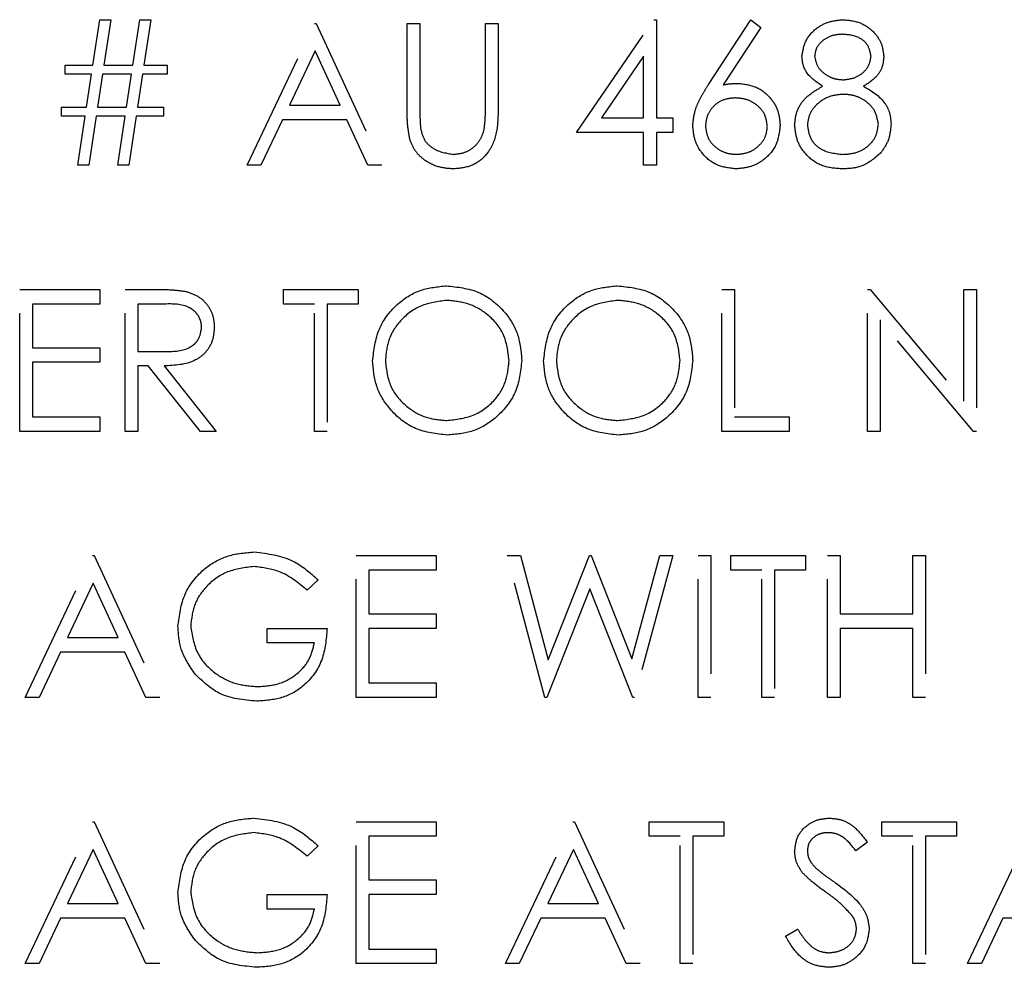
# Model space of a CAD drawing. Header units: inches. Extents: x 1694 to 2505, y -239 to -56.
# Tile 22 of 179: x 1745.964 to 1746.797, y -166.313 to -165.511. Entities that reach past the tile are written whole.
import ezdxf

# ---------------------------------------------------------------- set-up
doc = ezdxf.new("R2010")
doc.units = ezdxf.units.IN
doc.header["$LTSCALE"] = 0.5
doc.header["$MEASUREMENT"] = 0
doc.linetypes.add('HIDDEN', pattern=[0.225, 0.15, -0.075])
doc.layers.add('SID-M-H', color=4, linetype='HIDDEN')

msp = doc.modelspace()

# ---------------------------------------------------------------- linework, layer by layer
at = {"layer": 'SID-M-H'}
for p, q in [((1746.02596, -165.54981), (1746.03173, -165.51135)), ((1746.03173, -165.51135), (1746.041, -165.51135)), ((1746.041, -165.51135), (1746.03523, -165.54981)), ((1746.0598, -165.54981), (1746.06557, -165.51135)), ((1746.06557, -165.51135), (1746.07485, -165.51135)), ((1746.07485, -165.51135), (1746.06908, -165.54981)), ((1746.4348, -165.60673), (1746.50031, -165.51135)), ((1746.50031, -165.51135), (1746.50249, -165.51135)), ((1746.50249, -165.51135), (1746.50249, -165.59442)), ((1746.54668, -165.56611), (1746.58249, -165.51135)), ((1746.58249, -165.51135), (1746.59079, -165.51786)), ((1746.15634, -165.63442), (1746.21326, -165.51442)), ((1746.21326, -165.51442), (1746.2148, -165.51442)), ((1746.2148, -165.51442), (1746.27019, -165.63442)), ((1746.29173, -165.51442), (1746.30249, -165.51442)), ((1746.29173, -165.5869), (1746.29173, -165.51442)), ((1746.30249, -165.51442), (1746.30249, -165.58632)), ((1746.35788, -165.51442), (1746.36865, -165.51442)), ((1746.35788, -165.58632), (1746.35788, -165.51442)), ((1746.36865, -165.51442), (1746.36865, -165.5869)), ((1746.59079, -165.51786), (1746.55908, -165.56635)), ((1746.21391, -165.53781), (1746.19218, -165.58365)), ((1746.23507, -165.58365), (1746.21391, -165.53781)), ((1746.49173, -165.54231), (1746.45596, -165.59442)), ((1746.49173, -165.59442), (1746.49173, -165.54231)), ((1746.00249, -165.54981), (1746.02596, -165.54981)), ((1746.00249, -165.5575), (1746.00249, -165.54981)), ((1746.03523, -165.54981), (1746.0598, -165.54981)), ((1746.06908, -165.54981), (1746.08865, -165.54981)), ((1746.08865, -165.54981), (1746.08865, -165.5575)), ((1746.0248, -165.5575), (1746.00249, -165.5575)), ((1746.02064, -165.58519), (1746.0248, -165.5575)), ((1746.03408, -165.5575), (1746.02995, -165.58519)), ((1746.05865, -165.5575), (1746.03408, -165.5575)), ((1746.05449, -165.58519), (1746.05865, -165.5575)), ((1746.06793, -165.5575), (1746.06379, -165.58519)), ((1746.08865, -165.5575), (1746.06793, -165.5575)), ((1745.99942, -165.58519), (1746.02064, -165.58519)), ((1745.99942, -165.59288), (1745.99942, -165.58519)), ((1746.02995, -165.58519), (1746.05449, -165.58519)), ((1746.06379, -165.58519), (1746.08557, -165.58519)), ((1746.08557, -165.58519), (1746.08557, -165.59288)), ((1746.19218, -165.58365), (1746.23507, -165.58365)), ((1746.01949, -165.59288), (1745.99942, -165.59288)), ((1746.01326, -165.63442), (1746.01949, -165.59288)), ((1746.02879, -165.59288), (1746.02257, -165.63442)), ((1746.05334, -165.59288), (1746.02879, -165.59288)), ((1746.04711, -165.63442), (1746.05334, -165.59288)), ((1746.06264, -165.59288), (1746.05641, -165.63442)), ((1746.08557, -165.59288), (1746.06264, -165.59288)), ((1746.18634, -165.59596), (1746.1681, -165.63442)), ((1746.24074, -165.59596), (1746.18634, -165.59596)), ((1746.25848, -165.63442), (1746.24074, -165.59596)), ((1746.45596, -165.59442), (1746.49173, -165.59442)), ((1746.50249, -165.59442), (1746.51634, -165.59442)), ((1746.51634, -165.59442), (1746.51634, -165.60673)), ((1746.49173, -165.60673), (1746.4348, -165.60673)), ((1746.49173, -165.63442), (1746.49173, -165.60673)), ((1746.50249, -165.60673), (1746.50249, -165.63442)), ((1746.51634, -165.60673), (1746.50249, -165.60673)), ((1746.02257, -165.63442), (1746.01326, -165.63442)), ((1746.05641, -165.63442), (1746.04711, -165.63442)), ((1746.1681, -165.63442), (1746.15634, -165.63442)), ((1746.27019, -165.63442), (1746.25848, -165.63442)), ((1746.50249, -165.63442), (1746.49173, -165.63442)), ((1745.96403, -165.73942), (1746.03173, -165.73942)), ((1745.96403, -165.85942), (1745.96403, -165.73942)), ((1746.03173, -165.73942), (1746.03173, -165.75173)), ((1746.05326, -165.73942), (1746.07728, -165.73942)), ((1746.05326, -165.85942), (1746.05326, -165.73942)), ((1746.18711, -165.73942), (1746.25019, -165.73942)), ((1746.18711, -165.75173), (1746.18711, -165.73942)), ((1746.25019, -165.73942), (1746.25019, -165.75173)), ((1746.55788, -165.73942), (1746.56865, -165.73942)), ((1746.55788, -165.85942), (1746.55788, -165.73942)), ((1746.56865, -165.73942), (1746.56865, -165.84712)), ((1746.68096, -165.73942), (1746.68322, -165.73942)), ((1746.68096, -165.85942), (1746.68096, -165.73942)), ((1746.68322, -165.73942), (1746.76249, -165.83387)), ((1746.76249, -165.73942), (1746.77326, -165.73942)), ((1746.76249, -165.83387), (1746.76249, -165.73942)), ((1746.77326, -165.73942), (1746.77326, -165.85942)), ((1745.9748, -165.75173), (1745.9748, -165.78865)), ((1746.03173, -165.75173), (1745.9748, -165.75173)), ((1746.06403, -165.75173), (1746.06403, -165.79173)), ((1746.08653, -165.75173), (1746.06403, -165.75173)), ((1746.21326, -165.75173), (1746.18711, -165.75173)), ((1746.21326, -165.85942), (1746.21326, -165.75173)), ((1746.22403, -165.75173), (1746.22403, -165.85942)), ((1746.25019, -165.75173), (1746.22403, -165.75173)), ((1746.69173, -165.76519), (1746.69173, -165.85942)), ((1746.77081, -165.85942), (1746.69173, -165.76519)), ((1745.9748, -165.78865), (1746.03173, -165.78865)), ((1746.03173, -165.78865), (1746.03173, -165.80096)), ((1746.06403, -165.79173), (1746.086, -165.7919)), ((1745.9748, -165.80096), (1745.9748, -165.84712)), ((1746.03173, -165.80096), (1745.9748, -165.80096)), ((1746.06403, -165.80404), (1746.06403, -165.85942)), ((1746.07278, -165.80404), (1746.06403, -165.80404)), ((1746.11687, -165.85942), (1746.07278, -165.80404)), ((1746.0861, -165.80404), (1746.13019, -165.85942)), ((1745.9748, -165.84712), (1746.03173, -165.84712)), ((1746.03173, -165.84712), (1746.03173, -165.85942)), ((1746.56865, -165.84712), (1746.6148, -165.84712)), ((1746.6148, -165.84712), (1746.6148, -165.85942)), ((1746.03173, -165.85942), (1745.96403, -165.85942)), ((1746.06403, -165.85942), (1746.05326, -165.85942)), ((1746.13019, -165.85942), (1746.11687, -165.85942)), ((1746.22403, -165.85942), (1746.21326, -165.85942)), ((1746.6148, -165.85942), (1746.55788, -165.85942)), ((1746.69173, -165.85942), (1746.68096, -165.85942)), ((1746.77326, -165.85942), (1746.77081, -165.85942)), ((1745.96865, -166.08442), (1746.02557, -165.96442)), ((1746.02557, -165.96442), (1746.02711, -165.96442)), ((1746.02711, -165.96442), (1746.08249, -166.08442)), ((1746.24865, -165.96442), (1746.31634, -165.96442)), ((1746.24865, -166.08442), (1746.24865, -165.96442)), ((1746.31634, -165.96442), (1746.31634, -165.97673)), ((1746.37634, -165.96442), (1746.38747, -165.96442)), ((1746.40826, -166.08442), (1746.37634, -165.96442)), ((1746.38747, -165.96442), (1746.41096, -166.05243)), ((1746.41096, -166.05243), (1746.44588, -165.96442)), ((1746.44588, -165.96442), (1746.44745, -165.96442)), ((1746.44745, -165.96442), (1746.48173, -166.05183)), ((1746.48173, -166.05183), (1746.50533, -165.96442)), ((1746.51634, -165.96442), (1746.48398, -166.08442)), ((1746.50533, -165.96442), (1746.51634, -165.96442)), ((1746.53788, -165.96442), (1746.54865, -165.96442)), ((1746.53788, -166.08442), (1746.53788, -165.96442)), ((1746.54865, -165.96442), (1746.54865, -166.08442)), ((1746.56557, -165.96442), (1746.62865, -165.96442)), ((1746.56557, -165.97673), (1746.56557, -165.96442)), ((1746.62865, -165.96442), (1746.62865, -165.97673)), ((1746.64711, -165.96442), (1746.65788, -165.96442)), ((1746.64711, -166.08442), (1746.64711, -165.96442)), ((1746.65788, -165.96442), (1746.65788, -166.01365)), ((1746.71942, -165.96442), (1746.73019, -165.96442)), ((1746.71942, -166.01365), (1746.71942, -165.96442)), ((1746.73019, -165.96442), (1746.73019, -166.08442)), ((1746.25942, -165.97673), (1746.25942, -166.01365)), ((1746.31634, -165.97673), (1746.25942, -165.97673)), ((1746.59173, -165.97673), (1746.56557, -165.97673)), ((1746.59173, -166.08442), (1746.59173, -165.97673)), ((1746.60249, -165.97673), (1746.60249, -166.08442)), ((1746.62865, -165.97673), (1746.60249, -165.97673)), ((1746.02622, -165.98781), (1746.00449, -166.03365)), ((1746.04737, -166.03365), (1746.02622, -165.98781)), ((1746.21634, -165.9849), (1746.20711, -165.99365)), ((1746.44634, -165.99264), (1746.4098, -166.08442)), ((1746.48245, -166.08442), (1746.44634, -165.99264)), ((1746.25942, -166.01365), (1746.31634, -166.01365)), ((1746.31634, -166.01365), (1746.31634, -166.02596)), ((1746.65788, -166.01365), (1746.71942, -166.01365)), ((1746.17326, -166.02596), (1746.22403, -166.02596)), ((1746.17326, -166.03827), (1746.17326, -166.02596)), ((1746.25942, -166.02596), (1746.25942, -166.07212)), ((1746.31634, -166.02596), (1746.25942, -166.02596)), ((1746.65788, -166.02596), (1746.65788, -166.08442)), ((1746.71942, -166.02596), (1746.65788, -166.02596)), ((1746.71942, -166.08442), (1746.71942, -166.02596)), ((1746.00449, -166.03365), (1746.04737, -166.03365)), ((1746.21326, -166.03827), (1746.17326, -166.03827)), ((1745.99865, -166.04596), (1745.9804, -166.08442)), ((1746.05305, -166.04596), (1745.99865, -166.04596)), ((1746.07079, -166.08442), (1746.05305, -166.04596)), ((1746.25942, -166.07212), (1746.31634, -166.07212)), ((1746.31634, -166.07212), (1746.31634, -166.08442)), ((1745.9804, -166.08442), (1745.96865, -166.08442)), ((1746.08249, -166.08442), (1746.07079, -166.08442)), ((1746.31634, -166.08442), (1746.24865, -166.08442)), ((1746.4098, -166.08442), (1746.40826, -166.08442)), ((1746.48398, -166.08442), (1746.48245, -166.08442)), ((1746.54865, -166.08442), (1746.53788, -166.08442)), ((1746.60249, -166.08442), (1746.59173, -166.08442)), ((1746.65788, -166.08442), (1746.64711, -166.08442)), ((1746.73019, -166.08442), (1746.71942, -166.08442)), ((1745.96865, -166.30942), (1746.02557, -166.18942)), ((1746.02557, -166.18942), (1746.02711, -166.18942)), ((1746.02711, -166.18942), (1746.08249, -166.30942)), ((1746.24865, -166.18942), (1746.31634, -166.18942)), ((1746.24865, -166.30942), (1746.24865, -166.18942)), ((1746.31634, -166.18942), (1746.31634, -166.20173)), ((1746.3748, -166.30942), (1746.43173, -166.18942)), ((1746.43173, -166.18942), (1746.43326, -166.18942)), ((1746.43326, -166.18942), (1746.48865, -166.30942)), ((1746.49634, -166.18942), (1746.55942, -166.18942)), ((1746.49634, -166.20173), (1746.49634, -166.18942)), ((1746.55942, -166.18942), (1746.55942, -166.20173)), ((1746.69326, -166.18942), (1746.75634, -166.18942)), ((1746.69326, -166.20173), (1746.69326, -166.18942)), ((1746.75634, -166.18942), (1746.75634, -166.20173)), ((1746.76557, -166.30942), (1746.82249, -166.18942)), ((1746.25942, -166.20173), (1746.25942, -166.23865)), ((1746.31634, -166.20173), (1746.25942, -166.20173)), ((1746.52249, -166.20173), (1746.49634, -166.20173)), ((1746.52249, -166.30942), (1746.52249, -166.20173)), ((1746.53326, -166.20173), (1746.53326, -166.30942)), ((1746.55942, -166.20173), (1746.53326, -166.20173)), ((1746.71942, -166.20173), (1746.69326, -166.20173)), ((1746.71942, -166.30942), (1746.71942, -166.20173)), ((1746.73019, -166.20173), (1746.73019, -166.30942)), ((1746.75634, -166.20173), (1746.73019, -166.20173)), ((1746.02622, -166.21281), (1746.00449, -166.25865)), ((1746.04737, -166.25865), (1746.02622, -166.21281)), ((1746.21634, -166.2099), (1746.20711, -166.21865)), ((1746.43237, -166.21281), (1746.41064, -166.25865)), ((1746.45353, -166.25865), (1746.43237, -166.21281)), ((1746.68096, -166.20666), (1746.67122, -166.21404)), ((1746.25942, -166.23865), (1746.31634, -166.23865)), ((1746.31634, -166.23865), (1746.31634, -166.25096)), ((1746.17326, -166.25096), (1746.22403, -166.25096)), ((1746.17326, -166.26327), (1746.17326, -166.25096)), ((1746.25942, -166.25096), (1746.25942, -166.29712)), ((1746.31634, -166.25096), (1746.25942, -166.25096)), ((1746.00449, -166.25865), (1746.04737, -166.25865)), ((1746.21326, -166.26327), (1746.17326, -166.26327)), ((1746.41064, -166.25865), (1746.45353, -166.25865)), ((1745.99865, -166.27096), (1745.9804, -166.30942)), ((1746.05305, -166.27096), (1745.99865, -166.27096)), ((1746.07079, -166.30942), (1746.05305, -166.27096)), ((1746.4048, -166.27096), (1746.38656, -166.30942)), ((1746.4592, -166.27096), (1746.4048, -166.27096)), ((1746.47694, -166.30942), (1746.4592, -166.27096)), ((1746.79557, -166.27096), (1746.77733, -166.30942)), ((1746.84997, -166.27096), (1746.79557, -166.27096)), ((1746.61173, -166.28627), (1746.62187, -166.28019)), ((1746.25942, -166.29712), (1746.31634, -166.29712)), ((1746.31634, -166.29712), (1746.31634, -166.30942)), ((1745.9804, -166.30942), (1745.96865, -166.30942)), ((1746.08249, -166.30942), (1746.07079, -166.30942)), ((1746.31634, -166.30942), (1746.24865, -166.30942)), ((1746.38656, -166.30942), (1746.3748, -166.30942)), ((1746.48865, -166.30942), (1746.47694, -166.30942)), ((1746.53326, -166.30942), (1746.52249, -166.30942)), ((1746.73019, -166.30942), (1746.71942, -166.30942)), ((1746.77733, -166.30942), (1746.76557, -166.30942))]:
    msp.add_line(p, q, dxfattribs=at)
for points, knots in [([(1746.62557, -165.54214), (1746.62642, -165.53734), (1746.62813, -165.52771), (1746.63803, -165.51774), (1746.64933, -165.51226), (1746.65694, -165.51165), (1746.66074, -165.51135)], [0, 0, 0, 0, 0.278806, 0.558457, 0.77916, 1, 1, 1, 1]), ([(1746.66074, -165.51135), (1746.66552, -165.51187), (1746.67509, -165.51292), (1746.68631, -165.52085), (1746.69342, -165.53121), (1746.69434, -165.53872), (1746.6948, -165.54248)], [0, 0, 0, 0, 0.279929, 0.559623, 0.779946, 1, 1, 1, 1]), ([(1746.66014, -165.52365), (1746.65699, -165.52387), (1746.65069, -165.52429), (1746.64296, -165.52872), (1746.63735, -165.53488), (1746.63668, -165.53984), (1746.63634, -165.54231)], [0, 0, 0, 0, 0.2806507, 0.5605655, 0.7806204, 1, 1, 1, 1]), ([(1746.68403, -165.54207), (1746.68339, -165.53898), (1746.6821, -165.5328), (1746.67326, -165.52483), (1746.66511, -165.5241), (1746.66014, -165.52365)], [0, 0, 0, 0, 0.278971, 0.559919, 1, 1, 1, 1]), ([(1746.6431, -165.56757), (1746.63794, -165.56415), (1746.63075, -165.55938), (1746.62618, -165.54929), (1746.62577, -165.54452), (1746.62557, -165.54214)], [0, 0, 0, 0, 0.557752, 0.778932, 1, 1, 1, 1]), ([(1746.63634, -165.54231), (1746.63701, -165.54549), (1746.63836, -165.55188), (1746.64549, -165.55792), (1746.65296, -165.56156), (1746.65804, -165.56193), (1746.66057, -165.56212)], [0, 0, 0, 0, 0.277721, 0.558224, 0.779072, 1, 1, 1, 1]), ([(1746.66057, -165.56212), (1746.66375, -165.56178), (1746.67011, -165.5611), (1746.67782, -165.55624), (1746.68286, -165.54953), (1746.68364, -165.54455), (1746.68403, -165.54207)], [0, 0, 0, 0, 0.280237, 0.560145, 0.780435, 1, 1, 1, 1]), ([(1746.6948, -165.54248), (1746.69453, -165.54547), (1746.694, -165.55145), (1746.6883, -165.56091), (1746.68176, -165.56505), (1746.67776, -165.56757)], [0, 0, 0, 0, 0.280159, 0.560243, 1, 1, 1, 1]), ([(1746.53326, -165.60096), (1746.53369, -165.59667), (1746.53439, -165.5896), (1746.5382, -165.58045), (1746.54216, -165.57311), (1746.54517, -165.56844), (1746.54668, -165.56611)], [0, 0, 0, 0, 0.3393742, 0.5594856, 0.7797313, 1, 1, 1, 1]), ([(1746.55908, -165.56635), (1746.56139, -165.56598), (1746.56551, -165.56534), (1746.56967, -165.56524), (1746.57151, -165.56519)], [0, 0, 0, 0, 0.55991, 1, 1, 1, 1]), ([(1746.57151, -165.56519), (1746.57677, -165.56579), (1746.58728, -165.56699), (1746.59898, -165.57662), (1746.60607, -165.58835), (1746.60676, -165.59661), (1746.60711, -165.60075)], [0, 0, 0, 0, 0.2796384, 0.5593258, 0.7795267, 1, 1, 1, 1]), ([(1746.61942, -165.60046), (1746.61981, -165.59645), (1746.6206, -165.58843), (1746.62866, -165.57599), (1746.63762, -165.57077), (1746.6431, -165.56757)], [0, 0, 0, 0, 0.279987, 0.559901, 1, 1, 1, 1]), ([(1746.67776, -165.56757), (1746.68456, -165.57169), (1746.69405, -165.57745), (1746.70026, -165.59029), (1746.70072, -165.59641), (1746.70096, -165.59947)], [0, 0, 0, 0, 0.558271, 0.779089, 1, 1, 1, 1]), ([(1746.56925, -165.5775), (1746.56559, -165.57781), (1746.55829, -165.57844), (1746.54991, -165.58476), (1746.54482, -165.59281), (1746.54429, -165.59853), (1746.54403, -165.60139)], [0, 0, 0, 0, 0.280127, 0.559515, 0.779719, 1, 1, 1, 1]), ([(1746.59634, -165.60139), (1746.59579, -165.59763), (1746.59468, -165.5901), (1746.5868, -165.58251), (1746.57812, -165.57813), (1746.57221, -165.57771), (1746.56925, -165.5775)], [0, 0, 0, 0, 0.278754, 0.558605, 0.779147, 1, 1, 1, 1]), ([(1746.66084, -165.57442), (1746.65662, -165.57478), (1746.64819, -165.5755), (1746.63826, -165.58222), (1746.63141, -165.5909), (1746.63059, -165.59751), (1746.63019, -165.60082)], [0, 0, 0, 0, 0.280283, 0.560138, 0.780298, 1, 1, 1, 1]), ([(1746.69019, -165.59969), (1746.68948, -165.5957), (1746.68807, -165.58771), (1746.67955, -165.57979), (1746.6703, -165.57509), (1746.66399, -165.57465), (1746.66084, -165.57442)], [0, 0, 0, 0, 0.278303, 0.558509, 0.779146, 1, 1, 1, 1]), ([(1746.29386, -165.61219), (1746.2931, -165.6075), (1746.29173, -165.59912), (1746.29173, -165.59064), (1746.29173, -165.5869)], [0, 0, 0, 0, 0.559499, 1, 1, 1, 1]), ([(1746.30249, -165.58632), (1746.30248, -165.58931), (1746.30247, -165.59463), (1746.30282, -165.59995), (1746.30298, -165.60228)], [0, 0, 0, 0, 0.560124, 1, 1, 1, 1]), ([(1746.36865, -165.5869), (1746.36855, -165.59359), (1746.36835, -165.60688), (1746.3611, -165.6246), (1746.34714, -165.63581), (1746.33662, -165.63694), (1746.33136, -165.6375)], [0, 0, 0, 0, 0.281655, 0.560111, 0.78008, 1, 1, 1, 1]), ([(1746.35665, -165.60495), (1746.35711, -165.60149), (1746.35792, -165.5953), (1746.35789, -165.58907), (1746.35788, -165.58632)], [0, 0, 0, 0, 0.5596244, 1, 1, 1, 1]), ([(1746.30298, -165.60228), (1746.30374, -165.60595), (1746.30526, -165.61328), (1746.31554, -165.62271), (1746.32499, -165.62425), (1746.33076, -165.62519)], [0, 0, 0, 0, 0.281057, 0.560821, 1, 1, 1, 1]), ([(1746.33076, -165.62519), (1746.33407, -165.62484), (1746.34069, -165.62413), (1746.34869, -165.61905), (1746.35415, -165.61237), (1746.35582, -165.60743), (1746.35665, -165.60495)], [0, 0, 0, 0, 0.279787, 0.559377, 0.779569, 1, 1, 1, 1]), ([(1746.56961, -165.6375), (1746.56424, -165.63686), (1746.55351, -165.63557), (1746.54139, -165.62582), (1746.53452, -165.6136), (1746.53368, -165.60517), (1746.53326, -165.60096)], [0, 0, 0, 0, 0.27967, 0.559085, 0.779558, 1, 1, 1, 1]), ([(1746.54403, -165.60139), (1746.54455, -165.60508), (1746.54558, -165.61246), (1746.55307, -165.62007), (1746.5615, -165.62453), (1746.56729, -165.62497), (1746.57019, -165.62519)], [0, 0, 0, 0, 0.279059, 0.55882, 0.779303, 1, 1, 1, 1]), ([(1746.60711, -165.60075), (1746.60649, -165.60624), (1746.60525, -165.61722), (1746.59501, -165.62938), (1746.58251, -165.63629), (1746.57391, -165.6371), (1746.56961, -165.6375)], [0, 0, 0, 0, 0.279631, 0.55896, 0.779478, 1, 1, 1, 1]), ([(1746.57019, -165.62519), (1746.57387, -165.62482), (1746.58124, -165.62409), (1746.58979, -165.61794), (1746.59543, -165.61008), (1746.59604, -165.60429), (1746.59634, -165.60139)], [0, 0, 0, 0, 0.280018, 0.559853, 0.779987, 1, 1, 1, 1]), ([(1746.66002, -165.6375), (1746.65421, -165.63714), (1746.64263, -165.63641), (1746.62911, -165.62668), (1746.62096, -165.61401), (1746.61993, -165.60497), (1746.61942, -165.60046)], [0, 0, 0, 0, 0.280545, 0.559269, 0.779816, 1, 1, 1, 1]), ([(1746.63019, -165.60082), (1746.63086, -165.60482), (1746.63222, -165.61284), (1746.64331, -165.6234), (1746.65376, -165.62451), (1746.66014, -165.62519)], [0, 0, 0, 0, 0.279833, 0.560198, 1, 1, 1, 1]), ([(1746.66014, -165.62519), (1746.66427, -165.62491), (1746.67252, -165.62434), (1746.68248, -165.61804), (1746.68902, -165.60939), (1746.6898, -165.60292), (1746.69019, -165.59969)], [0, 0, 0, 0, 0.280602, 0.559962, 0.78018, 1, 1, 1, 1]), ([(1746.70096, -165.59947), (1746.70047, -165.60458), (1746.69961, -165.61371), (1746.69424, -165.62108), (1746.69187, -165.62433)], [0, 0, 0, 0, 0.559346, 1, 1, 1, 1]), ([(1746.33136, -165.6375), (1746.32681, -165.63719), (1746.3177, -165.63657), (1746.30622, -165.63061), (1746.2978, -165.62221), (1746.29518, -165.61553), (1746.29386, -165.61219)], [0, 0, 0, 0, 0.280221, 0.559914, 0.779952, 1, 1, 1, 1]), ([(1746.69187, -165.62433), (1746.68669, -165.62872), (1746.67742, -165.63661), (1746.66535, -165.63723), (1746.66002, -165.6375)], [0, 0, 0, 0, 0.557758, 1, 1, 1, 1]), ([(1746.26249, -165.79995), (1746.2636, -165.79069), (1746.26582, -165.77218), (1746.28224, -165.75109), (1746.30297, -165.73852), (1746.31753, -165.73707), (1746.3248, -165.73635)], [0, 0, 0, 0, 0.279731, 0.559327, 0.77968, 1, 1, 1, 1]), ([(1746.3248, -165.73635), (1746.33421, -165.73733), (1746.35301, -165.73931), (1746.37403, -165.75634), (1746.3868, -165.77724), (1746.38803, -165.79199), (1746.38865, -165.79938)], [0, 0, 0, 0, 0.279767, 0.559358, 0.779571, 1, 1, 1, 1]), ([(1746.40711, -165.79995), (1746.40822, -165.79069), (1746.41043, -165.77218), (1746.42686, -165.75109), (1746.44759, -165.73852), (1746.46214, -165.73707), (1746.46942, -165.73635)], [0, 0, 0, 0, 0.279731, 0.559327, 0.77968, 1, 1, 1, 1]), ([(1746.46942, -165.73635), (1746.47882, -165.73733), (1746.49762, -165.73931), (1746.51865, -165.75634), (1746.53141, -165.77724), (1746.53265, -165.79199), (1746.53326, -165.79938)], [0, 0, 0, 0, 0.279767, 0.559358, 0.779571, 1, 1, 1, 1]), ([(1746.07728, -165.73942), (1746.08238, -165.73941), (1746.09148, -165.73938), (1746.1005, -165.74054), (1746.10447, -165.74106)], [0, 0, 0, 0, 0.5602397, 1, 1, 1, 1]), ([(1746.10447, -165.74106), (1746.10823, -165.74231), (1746.11576, -165.7448), (1746.12368, -165.75289), (1746.12805, -165.7622), (1746.12845, -165.76841), (1746.12865, -165.77151)], [0, 0, 0, 0, 0.279797, 0.5595, 0.779626, 1, 1, 1, 1]), ([(1746.11788, -165.77149), (1746.11775, -165.76973), (1746.11749, -165.76622), (1746.1151, -165.76143), (1746.11173, -165.75736), (1746.10283, -165.7515), (1746.09377, -165.75163), (1746.08653, -165.75173)], [0, 0, 0, 0, 0.125307, 0.250617, 0.375954, 0.501281, 1, 1, 1, 1]), ([(1746.32533, -165.74865), (1746.31776, -165.74964), (1746.3026, -165.75161), (1746.28527, -165.76497), (1746.2749, -165.78197), (1746.27381, -165.79393), (1746.27326, -165.7999)], [0, 0, 0, 0, 0.279627, 0.55935, 0.77963, 1, 1, 1, 1]), ([(1746.37788, -165.79935), (1746.37696, -165.79173), (1746.37511, -165.7765), (1746.36051, -165.75997), (1746.34322, -165.75042), (1746.33129, -165.74924), (1746.32533, -165.74865)], [0, 0, 0, 0, 0.279468, 0.55887, 0.779516, 1, 1, 1, 1]), ([(1746.46995, -165.74865), (1746.46237, -165.74964), (1746.44722, -165.75161), (1746.42989, -165.76497), (1746.41951, -165.78197), (1746.41842, -165.79393), (1746.41788, -165.7999)], [0, 0, 0, 0, 0.279627, 0.55935, 0.77963, 1, 1, 1, 1]), ([(1746.52249, -165.79935), (1746.52157, -165.79173), (1746.51973, -165.7765), (1746.50513, -165.75997), (1746.48783, -165.75042), (1746.47591, -165.74924), (1746.46995, -165.74865)], [0, 0, 0, 0, 0.279468, 0.55887, 0.779516, 1, 1, 1, 1]), ([(1746.086, -165.7919), (1746.09337, -165.79188), (1746.1026, -165.79185), (1746.1117, -165.78599), (1746.11646, -165.78047), (1746.11731, -165.77508), (1746.11788, -165.77149)], [0, 0, 0, 0, 0.499827, 0.625498, 0.751208, 1, 1, 1, 1]), ([(1746.12865, -165.77151), (1746.12833, -165.77531), (1746.12771, -165.78289), (1746.12177, -165.79298), (1746.10825, -165.80306), (1746.09523, -165.80363), (1746.0861, -165.80404)], [0, 0, 0, 0, 0.1871202, 0.3739789, 0.5609112, 1, 1, 1, 1]), ([(1746.32576, -165.8625), (1746.31647, -165.86147), (1746.29787, -165.85941), (1746.27718, -165.84245), (1746.26443, -165.82185), (1746.26314, -165.80725), (1746.26249, -165.79995)], [0, 0, 0, 0, 0.279663, 0.559354, 0.779636, 1, 1, 1, 1]), ([(1746.27326, -165.7999), (1746.27418, -165.80747), (1746.27602, -165.8226), (1746.29052, -165.8389), (1746.30752, -165.84873), (1746.31939, -165.84971), (1746.32533, -165.85019)], [0, 0, 0, 0, 0.279416, 0.559077, 0.779478, 1, 1, 1, 1]), ([(1746.32533, -165.85019), (1746.33295, -165.84932), (1746.34819, -165.84759), (1746.36584, -165.83445), (1746.37622, -165.81734), (1746.37733, -165.80535), (1746.37788, -165.79935)], [0, 0, 0, 0, 0.27983, 0.559389, 0.779654, 1, 1, 1, 1]), ([(1746.38865, -165.79938), (1746.38759, -165.80869), (1746.38548, -165.82731), (1746.36839, -165.84795), (1746.3477, -165.86063), (1746.33308, -165.86188), (1746.32576, -165.8625)], [0, 0, 0, 0, 0.27963, 0.559343, 0.779597, 1, 1, 1, 1]), ([(1746.47038, -165.8625), (1746.46108, -165.86147), (1746.44248, -165.85941), (1746.4218, -165.84245), (1746.40905, -165.82185), (1746.40776, -165.80725), (1746.40711, -165.79995)], [0, 0, 0, 0, 0.2796633, 0.5593539, 0.7796364, 1, 1, 1, 1]), ([(1746.41788, -165.7999), (1746.4188, -165.80747), (1746.42063, -165.8226), (1746.43514, -165.8389), (1746.45214, -165.84873), (1746.46401, -165.84971), (1746.46995, -165.85019)], [0, 0, 0, 0, 0.279416, 0.559077, 0.779478, 1, 1, 1, 1]), ([(1746.46995, -165.85019), (1746.47757, -165.84932), (1746.4928, -165.84759), (1746.51046, -165.83445), (1746.52084, -165.81734), (1746.52194, -165.80535), (1746.52249, -165.79935)], [0, 0, 0, 0, 0.27983, 0.559389, 0.779654, 1, 1, 1, 1]), ([(1746.53326, -165.79938), (1746.53221, -165.80869), (1746.5301, -165.82731), (1746.51301, -165.84795), (1746.49232, -165.86063), (1746.47769, -165.86188), (1746.47038, -165.8625)], [0, 0, 0, 0, 0.27963, 0.559343, 0.779597, 1, 1, 1, 1]), ([(1746.09788, -166.02438), (1746.09906, -166.01497), (1746.10143, -165.99616), (1746.11869, -165.97507), (1746.14021, -165.96313), (1746.15502, -165.96194), (1746.16242, -165.96135)], [0, 0, 0, 0, 0.27959, 0.559072, 0.779411, 1, 1, 1, 1]), ([(1746.16242, -165.96135), (1746.17384, -165.96277), (1746.19429, -165.96531), (1746.20959, -165.9789), (1746.21634, -165.9849)], [0, 0, 0, 0, 0.558579, 1, 1, 1, 1]), ([(1746.16206, -165.97365), (1746.15447, -165.97458), (1746.13929, -165.97643), (1746.12157, -165.98924), (1746.11067, -166.00598), (1746.10932, -166.01792), (1746.10865, -166.02389)], [0, 0, 0, 0, 0.279847, 0.559555, 0.779847, 1, 1, 1, 1]), ([(1746.20711, -165.99365), (1746.19969, -165.98755), (1746.18644, -165.97665), (1746.16951, -165.97457), (1746.16206, -165.97365)], [0, 0, 0, 0, 0.55984, 1, 1, 1, 1]), ([(1746.11259, -166.06481), (1746.10785, -166.05795), (1746.09939, -166.04568), (1746.09834, -166.03089), (1746.09788, -166.02438)], [0, 0, 0, 0, 0.559317, 1, 1, 1, 1]), ([(1746.10865, -166.02389), (1746.10988, -166.03183), (1746.11233, -166.04771), (1746.12826, -166.06448), (1746.14676, -166.07371), (1746.15927, -166.0747), (1746.16552, -166.07519)], [0, 0, 0, 0, 0.279061, 0.558584, 0.779236, 1, 1, 1, 1]), ([(1746.22403, -166.02596), (1746.22329, -166.03502), (1746.22182, -166.0531), (1746.20663, -166.0745), (1746.18589, -166.08604), (1746.1717, -166.08701), (1746.16459, -166.0875)], [0, 0, 0, 0, 0.280351, 0.559367, 0.779371, 1, 1, 1, 1]), ([(1746.16552, -166.07519), (1746.17172, -166.07472), (1746.18409, -166.07377), (1746.19929, -166.06485), (1746.20982, -166.05251), (1746.21212, -166.04302), (1746.21326, -166.03827)], [0, 0, 0, 0, 0.280254, 0.559912, 0.779941, 1, 1, 1, 1]), ([(1746.16459, -166.0875), (1746.15338, -166.08648), (1746.13335, -166.08465), (1746.11894, -166.07088), (1746.11259, -166.06481)], [0, 0, 0, 0, 0.559617, 1, 1, 1, 1]), ([(1746.09788, -166.24938), (1746.09906, -166.23997), (1746.10143, -166.22116), (1746.11869, -166.20007), (1746.14021, -166.18813), (1746.15502, -166.18694), (1746.16242, -166.18635)], [0, 0, 0, 0, 0.2795897, 0.5590718, 0.7794111, 1, 1, 1, 1]), ([(1746.16242, -166.18635), (1746.17384, -166.18777), (1746.19429, -166.19031), (1746.20959, -166.2039), (1746.21634, -166.2099)], [0, 0, 0, 0, 0.558579, 1, 1, 1, 1]), ([(1746.61942, -166.21435), (1746.61994, -166.21009), (1746.62098, -166.20157), (1746.62917, -166.19232), (1746.63897, -166.1872), (1746.64565, -166.18663), (1746.64898, -166.18635)], [0, 0, 0, 0, 0.2795526, 0.5587984, 0.7793777, 1, 1, 1, 1]), ([(1746.64898, -166.18635), (1746.65268, -166.18671), (1746.66007, -166.18743), (1746.67163, -166.19449), (1746.67742, -166.20204), (1746.68096, -166.20666)], [0, 0, 0, 0, 0.27975, 0.559501, 1, 1, 1, 1]), ([(1746.16206, -166.19865), (1746.15447, -166.19958), (1746.13929, -166.20143), (1746.12157, -166.21424), (1746.11067, -166.23098), (1746.10932, -166.24292), (1746.10865, -166.24889)], [0, 0, 0, 0, 0.279847, 0.559555, 0.779847, 1, 1, 1, 1]), ([(1746.20711, -166.21865), (1746.19969, -166.21255), (1746.18644, -166.20165), (1746.16951, -166.19957), (1746.16206, -166.19865)], [0, 0, 0, 0, 0.55984, 1, 1, 1, 1]), ([(1746.64778, -166.19865), (1746.64535, -166.19884), (1746.64048, -166.19922), (1746.63462, -166.20296), (1746.63078, -166.2081), (1746.63038, -166.21193), (1746.63019, -166.21385)], [0, 0, 0, 0, 0.280274, 0.559931, 0.77992, 1, 1, 1, 1]), ([(1746.67122, -166.21404), (1746.66783, -166.20969), (1746.6631, -166.20363), (1746.65422, -166.19914), (1746.64993, -166.19882), (1746.64778, -166.19865)], [0, 0, 0, 0, 0.559818, 0.779848, 1, 1, 1, 1]), ([(1746.62612, -166.23262), (1746.62401, -166.22951), (1746.62023, -166.22395), (1746.61967, -166.21728), (1746.61942, -166.21435)], [0, 0, 0, 0, 0.55984, 1, 1, 1, 1]), ([(1746.63019, -166.21385), (1746.63033, -166.21552), (1746.63061, -166.21887), (1746.63321, -166.22439), (1746.63624, -166.22747), (1746.6381, -166.22935)], [0, 0, 0, 0, 0.279946, 0.559774, 1, 1, 1, 1]), ([(1746.6381, -166.22935), (1746.64106, -166.23165), (1746.64634, -166.23575), (1746.65182, -166.2396), (1746.65423, -166.2413)], [0, 0, 0, 0, 0.559906, 1, 1, 1, 1]), ([(1746.64579, -166.24894), (1746.64188, -166.24618), (1746.63489, -166.24124), (1746.6288, -166.23525), (1746.62612, -166.23262)], [0, 0, 0, 0, 0.560413, 1, 1, 1, 1]), ([(1746.65423, -166.2413), (1746.66175, -166.24687), (1746.67222, -166.25463), (1746.68115, -166.26907), (1746.68205, -166.27638), (1746.68249, -166.28002)], [0, 0, 0, 0, 0.560115, 0.780284, 1, 1, 1, 1]), ([(1746.11259, -166.28981), (1746.10785, -166.28295), (1746.09939, -166.27068), (1746.09834, -166.25589), (1746.09788, -166.24938)], [0, 0, 0, 0, 0.559317, 1, 1, 1, 1]), ([(1746.10865, -166.24889), (1746.10988, -166.25683), (1746.11233, -166.27271), (1746.12826, -166.28948), (1746.14676, -166.29871), (1746.15927, -166.2997), (1746.16552, -166.30019)], [0, 0, 0, 0, 0.279061, 0.558584, 0.779236, 1, 1, 1, 1]), ([(1746.22403, -166.25096), (1746.22329, -166.26002), (1746.22182, -166.2781), (1746.20663, -166.2995), (1746.18589, -166.31104), (1746.1717, -166.31201), (1746.16459, -166.3125)], [0, 0, 0, 0, 0.280351, 0.559367, 0.779371, 1, 1, 1, 1]), ([(1746.66742, -166.26808), (1746.66372, -166.26412), (1746.65712, -166.25705), (1746.64925, -166.25142), (1746.64579, -166.24894)], [0, 0, 0, 0, 0.559496, 1, 1, 1, 1]), ([(1746.16552, -166.30019), (1746.17172, -166.29972), (1746.18409, -166.29877), (1746.19929, -166.28985), (1746.20982, -166.27751), (1746.21212, -166.26802), (1746.21326, -166.26327)], [0, 0, 0, 0, 0.2802537, 0.5599124, 0.7799408, 1, 1, 1, 1]), ([(1746.67173, -166.27986), (1746.67143, -166.27747), (1746.6709, -166.27319), (1746.66849, -166.26964), (1746.66742, -166.26808)], [0, 0, 0, 0, 0.55899, 1, 1, 1, 1]), ([(1746.62187, -166.28019), (1746.62544, -166.28567), (1746.63041, -166.29331), (1746.64057, -166.2994), (1746.64567, -166.29993), (1746.64822, -166.30019)], [0, 0, 0, 0, 0.5593206, 0.7797817, 1, 1, 1, 1]), ([(1746.64822, -166.30019), (1746.65144, -166.29987), (1746.65789, -166.29922), (1746.66577, -166.29437), (1746.67078, -166.28746), (1746.67141, -166.28239), (1746.67173, -166.27986)], [0, 0, 0, 0, 0.2802764, 0.5601478, 0.7801531, 1, 1, 1, 1]), ([(1746.68249, -166.28002), (1746.68182, -166.28493), (1746.68048, -166.29476), (1746.67089, -166.30522), (1746.65981, -166.31156), (1746.65208, -166.31219), (1746.64822, -166.3125)], [0, 0, 0, 0, 0.279183, 0.559085, 0.779446, 1, 1, 1, 1]), ([(1746.64822, -166.3125), (1746.64378, -166.31206), (1746.6349, -166.31117), (1746.62122, -166.30212), (1746.61533, -166.29229), (1746.61173, -166.28627)], [0, 0, 0, 0, 0.27988, 0.559666, 1, 1, 1, 1]), ([(1746.16459, -166.3125), (1746.15338, -166.31148), (1746.13335, -166.30965), (1746.11894, -166.29588), (1746.11259, -166.28981)], [0, 0, 0, 0, 0.559617, 1, 1, 1, 1])]:
    msp.add_open_spline(points, degree=3, knots=knots, dxfattribs=at)

doc.saveas('drawing.dxf')
